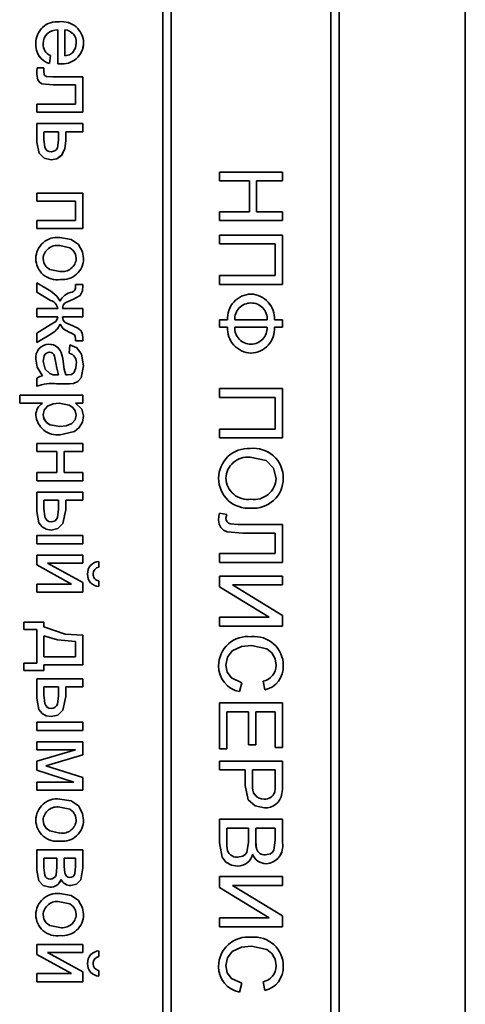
# Model space of a CAD drawing. Header units: millimetres. Extents: x 8 to 210, y -1 to 292.
# Tile 15 of 18: x 168.2 to 173.5, y 224.49 to 236.21. Entities that reach past the tile are written whole.
import ezdxf

# ---------------------------------------------------------------- set-up
doc = ezdxf.new("R2010")
doc.units = ezdxf.units.MM

msp = doc.modelspace()

# ---------------------------------------------------------------- linework, layer by layer
at = {"color": 7, "linetype": 'Continuous', "lineweight": 35}
for p, q in [((169.9023, 242.4783), (169.9023, 217.4783)), ((170.0021, 217.4783), (170.0021, 242.4783)), ((170.0022, 217.4783), (170.0022, 242.4783)), ((171.9011, 242.4783), (171.9011, 217.4783)), ((172.0008, 217.4783), (172.0008, 242.4783)), ((172.001, 217.4783), (172.001, 242.4783)), ((173.5001, 218.7283), (173.5001, 241.2283)), ((168.6529, 236.0841), (168.6531, 236.0841)), ((168.6531, 235.6807), (168.6531, 236.0841)), ((168.7394, 236.0841), (168.7394, 235.7764)), ((168.7394, 236.0841), (168.7395, 236.0841)), ((168.7395, 236.0841), (168.7395, 235.7764)), ((168.4799, 235.9203), (168.4801, 235.9203)), ((168.9604, 235.9269), (168.9606, 235.9269)), ((168.5664, 235.7774), (168.5568, 235.6832)), ((168.5666, 235.7774), (168.557, 235.6832)), ((168.5664, 235.7774), (168.5666, 235.7774)), ((168.7394, 235.7764), (168.7395, 235.7764)), ((168.4076, 235.6322), (168.4897, 235.6322)), ((168.4895, 235.6322), (168.4895, 235.5902)), ((168.4897, 235.6322), (168.4897, 235.5902)), ((168.5964, 235.5264), (168.5966, 235.5264)), ((168.5966, 235.5264), (168.951, 235.5264)), ((168.9508, 235.5264), (168.9508, 235.1033)), ((168.951, 235.5264), (168.951, 235.1033)), ((168.8645, 235.4302), (168.5993, 235.4302)), ((168.8645, 235.1995), (168.8645, 235.4302)), ((168.4037, 235.1995), (168.8645, 235.1995)), ((168.4037, 235.1033), (168.4037, 235.1995)), ((168.951, 235.1033), (168.4037, 235.1033)), ((168.4032, 234.9687), (168.951, 234.9687)), ((168.4032, 234.7454), (168.4032, 234.9687)), ((168.9508, 234.9687), (168.9508, 234.8725)), ((168.951, 234.9687), (168.951, 234.8725)), ((168.4895, 234.8725), (168.4895, 234.7827)), ((168.4895, 234.8725), (168.4897, 234.8725)), ((168.4897, 234.8725), (168.4897, 234.7827)), ((168.6627, 234.8725), (168.4897, 234.8725)), ((168.6627, 234.7713), (168.6627, 234.8725)), ((168.749, 234.8725), (168.749, 234.7617)), ((168.749, 234.8725), (168.7492, 234.8725)), ((168.7492, 234.8725), (168.7492, 234.7617)), ((168.951, 234.8725), (168.7492, 234.8725)), ((168.575, 234.6322), (168.5751, 234.6322)), ((170.5769, 234.3918), (171.3264, 234.3918)), ((170.5769, 234.286), (170.5769, 234.3918)), ((171.3263, 234.3918), (171.3263, 234.286)), ((171.3264, 234.3918), (171.3264, 234.286)), ((170.9324, 234.286), (170.5769, 234.286)), ((170.9324, 233.9206), (170.9324, 234.286)), ((171.0187, 234.286), (171.0187, 233.9206)), ((171.0187, 234.286), (171.0189, 234.286)), ((171.0189, 234.286), (171.0189, 233.9206)), ((171.3264, 234.286), (171.0189, 234.286)), ((168.4032, 234.1418), (168.951, 234.1418)), ((168.4032, 234.0456), (168.4032, 234.1418)), ((168.9508, 234.1418), (168.9508, 233.7187)), ((168.951, 234.1418), (168.951, 233.7187)), ((168.8645, 234.0456), (168.4032, 234.0456)), ((168.8645, 233.8149), (168.8645, 234.0456)), ((170.5769, 233.9206), (170.9324, 233.9206)), ((170.5769, 233.8149), (170.5769, 233.9206)), ((171.0187, 233.9206), (171.0189, 233.9206)), ((171.0189, 233.9206), (171.3264, 233.9206)), ((171.3263, 233.9206), (171.3263, 233.8149)), ((171.3264, 233.9206), (171.3264, 233.8149)), ((168.4032, 233.8149), (168.8645, 233.8149)), ((168.4032, 233.7187), (168.4032, 233.8149)), ((171.3264, 233.8149), (170.5769, 233.8149)), ((168.951, 233.7187), (168.4032, 233.7187)), ((168.9002, 233.5304), (168.9004, 233.5304)), ((170.5769, 233.6418), (171.3264, 233.6418)), ((170.5769, 233.536), (170.5769, 233.6418)), ((171.2399, 233.536), (170.5769, 233.536)), ((171.2399, 233.161), (171.2399, 233.536)), ((171.3263, 233.6418), (171.3263, 233.0552)), ((171.3264, 233.6418), (171.3264, 233.0552)), ((168.6772, 233.5168), (168.6774, 233.5168)), ((168.4799, 233.3626), (168.4801, 233.3626)), ((168.9604, 233.3626), (168.9606, 233.3626)), ((168.6801, 233.2091), (168.6802, 233.2091)), ((168.4032, 233.0745), (168.5706, 232.9731)), ((168.4032, 232.9639), (168.4032, 233.0745)), ((168.4032, 233.0744), (168.5705, 232.9731)), ((170.5769, 233.161), (171.2399, 233.161)), ((170.5769, 233.0552), (170.5769, 233.161)), ((168.5658, 232.8655), (168.4032, 232.9639)), ((168.8645, 233.0552), (168.951, 233.0552)), ((168.9508, 233.0552), (168.9508, 233.0416)), ((168.951, 233.0552), (168.951, 233.0416)), ((171.3264, 233.0552), (170.5769, 233.0552)), ((168.6807, 232.8559), (168.6808, 232.8559)), ((170.9515, 232.8341), (170.9517, 232.8341)), ((168.4032, 232.7668), (168.6531, 232.7668)), ((168.4032, 232.6706), (168.4032, 232.7668)), ((168.7105, 232.7668), (168.7107, 232.7668)), ((168.7107, 232.7668), (168.951, 232.7668)), ((168.9508, 232.7668), (168.9508, 232.6706)), ((168.951, 232.7668), (168.951, 232.6706)), ((168.6531, 232.6706), (168.4032, 232.6706)), ((168.7105, 232.6706), (168.7107, 232.6706)), ((168.951, 232.6706), (168.7107, 232.6706)), ((170.5769, 232.6322), (170.673, 232.6322)), ((170.5769, 232.5456), (170.5769, 232.6322)), ((170.7593, 232.6322), (170.7595, 232.6322)), ((170.7595, 232.6322), (171.1438, 232.6322)), ((171.2302, 232.6322), (171.2303, 232.6322)), ((171.2303, 232.6322), (171.3264, 232.6322)), ((171.3263, 232.6322), (171.3263, 232.5456)), ((171.3264, 232.6322), (171.3264, 232.5456)), ((168.4032, 232.4737), (168.5655, 232.5722)), ((168.6807, 232.5812), (168.6808, 232.5812)), ((168.931, 232.5036), (168.9311, 232.5036)), ((170.673, 232.5456), (170.5769, 232.5456)), ((170.7593, 232.5456), (170.7595, 232.5456)), ((171.1438, 232.5456), (170.7595, 232.5456)), ((171.2302, 232.5456), (171.2303, 232.5456)), ((171.3264, 232.5456), (171.2303, 232.5456)), ((168.4032, 232.3629), (168.4032, 232.4737)), ((168.5706, 232.4646), (168.4032, 232.3629)), ((168.5705, 232.4646), (168.4032, 232.363)), ((168.8639, 232.3822), (168.8645, 232.4074)), ((168.951, 232.3822), (168.8639, 232.3822)), ((168.9508, 232.4182), (168.9508, 232.3822)), ((168.951, 232.4182), (168.951, 232.3822)), ((168.5536, 232.2475), (168.5538, 232.2475)), ((168.7876, 232.2379), (168.7972, 232.3341)), ((170.9515, 232.3437), (170.9517, 232.3437)), ((168.4799, 232.1424), (168.4801, 232.1424)), ((168.7036, 232.2163), (168.7038, 232.2163)), ((168.9604, 232.0857), (168.9606, 232.0857)), ((168.4032, 231.8437), (168.4032, 231.9399)), ((168.5586, 231.993), (168.5588, 231.993)), ((168.6346, 231.9788), (168.6625, 231.9783)), ((168.6347, 231.9788), (168.6627, 231.9783)), ((168.6625, 231.9783), (168.6627, 231.9783)), ((168.749, 231.9788), (168.7492, 231.9788)), ((168.7695, 231.9783), (168.7697, 231.9783)), ((168.6409, 231.8725), (168.641, 231.8725)), ((168.7583, 231.8725), (168.641, 231.8725)), ((168.8403, 231.8772), (168.8404, 231.8772)), ((170.5769, 231.8149), (171.3264, 231.8149)), ((170.5769, 231.7091), (170.5769, 231.8149)), ((171.3263, 231.8149), (171.3263, 231.2283)), ((171.3264, 231.8149), (171.3264, 231.2283)), ((168.2014, 231.7379), (168.951, 231.7379)), ((168.2014, 231.6418), (168.2014, 231.7379)), ((168.9508, 231.7379), (168.9508, 231.6418)), ((168.951, 231.7379), (168.951, 231.6418)), ((171.2399, 231.7091), (170.5769, 231.7091)), ((171.2399, 231.3341), (171.2399, 231.7091)), ((168.472, 231.6418), (168.2014, 231.6418)), ((168.6724, 231.6418), (168.6726, 231.6418)), ((168.8638, 231.6418), (168.864, 231.6418)), ((168.951, 231.6418), (168.864, 231.6418)), ((168.4799, 231.504), (168.4801, 231.504)), ((168.9604, 231.4894), (168.9606, 231.4894)), ((168.6796, 231.3629), (168.6798, 231.3629)), ((170.5769, 231.3341), (171.2399, 231.3341)), ((170.5769, 231.2283), (170.5769, 231.3341)), ((171.3264, 231.2283), (170.5769, 231.2283)), ((168.4032, 231.161), (168.951, 231.161)), ((168.4032, 231.0649), (168.4032, 231.161)), ((168.9508, 231.161), (168.9508, 231.0649)), ((168.951, 231.161), (168.951, 231.0649)), ((168.6434, 231.0649), (168.4032, 231.0649)), ((168.6434, 230.8149), (168.6434, 231.0649)), ((168.7298, 231.0649), (168.7298, 230.8149)), ((168.7298, 231.0649), (168.7299, 231.0649)), ((168.7299, 231.0649), (168.7299, 230.8149)), ((168.951, 231.0649), (168.7299, 231.0649)), ((170.9404, 230.9975), (170.9405, 230.9975)), ((168.4032, 230.8149), (168.6434, 230.8149)), ((168.4032, 230.7187), (168.4032, 230.8149)), ((168.951, 230.7187), (168.4032, 230.7187)), ((168.7298, 230.8149), (168.7299, 230.8149)), ((168.7299, 230.8149), (168.951, 230.8149)), ((168.9508, 230.8149), (168.9508, 230.7187)), ((168.951, 230.8149), (168.951, 230.7187)), ((170.6536, 230.748), (170.6538, 230.748)), ((171.3359, 230.7471), (171.336, 230.7471)), ((168.4032, 230.5841), (168.951, 230.5841)), ((168.4032, 230.3509), (168.4032, 230.5841)), ((168.4895, 230.4879), (168.4895, 230.391)), ((168.4895, 230.4879), (168.4897, 230.4879)), ((168.4897, 230.4879), (168.4897, 230.391)), ((168.6627, 230.4879), (168.4897, 230.4879)), ((168.6627, 230.3787), (168.6627, 230.4879)), ((168.749, 230.4879), (168.749, 230.3707)), ((168.749, 230.4879), (168.7492, 230.4879)), ((168.7492, 230.4879), (168.7492, 230.3707)), ((168.951, 230.4879), (168.7492, 230.4879)), ((168.9508, 230.5841), (168.9508, 230.4879)), ((168.951, 230.5841), (168.951, 230.4879)), ((170.951, 230.4975), (170.9512, 230.4975)), ((170.5767, 230.3341), (170.6632, 230.3149)), ((170.5769, 230.3341), (170.6634, 230.3149)), ((170.6536, 230.2707), (170.6538, 230.2707)), ((170.6632, 230.3149), (170.6634, 230.3149)), ((168.575, 230.2283), (168.5751, 230.2283)), ((170.7983, 230.1995), (170.7985, 230.1995)), ((170.7985, 230.1995), (171.3264, 230.1995)), ((171.3263, 230.1995), (171.3263, 229.7475)), ((171.3264, 230.1995), (171.3264, 229.7475)), ((168.4032, 230.0649), (168.951, 230.0649)), ((168.4032, 229.9687), (168.4032, 230.0649)), ((168.9508, 230.0649), (168.9508, 229.9687)), ((168.951, 230.0649), (168.951, 229.9687)), ((171.2399, 230.0937), (170.8547, 230.0937)), ((171.2399, 229.8533), (171.2399, 230.0937)), ((168.951, 229.9687), (168.4032, 229.9687)), ((168.4032, 229.8341), (168.951, 229.8341)), ((168.4032, 229.7166), (168.4032, 229.8341)), ((168.9508, 229.8341), (168.9508, 229.7379)), ((168.951, 229.8341), (168.951, 229.7379)), ((170.5769, 229.8533), (171.2399, 229.8533)), ((170.5769, 229.7475), (170.5769, 229.8533)), ((168.8184, 229.4879), (168.4032, 229.7166)), ((168.5331, 229.7379), (168.9508, 229.5078)), ((168.5331, 229.7379), (168.5332, 229.7379)), ((168.5332, 229.7379), (168.951, 229.5078)), ((168.951, 229.7379), (168.5332, 229.7379)), ((169.143, 229.7572), (169.143, 229.6899)), ((169.143, 229.6899), (169.1431, 229.6899)), ((169.1431, 229.7572), (169.1431, 229.6899)), ((171.3264, 229.7475), (170.5769, 229.7475)), ((169.0757, 229.6107), (169.0759, 229.6107)), ((170.5769, 229.5841), (171.3264, 229.5841)), ((170.5769, 229.4553), (170.5769, 229.5841)), ((171.3263, 229.5841), (171.3263, 229.4783)), ((171.3264, 229.5841), (171.3264, 229.4783)), ((168.4032, 229.4879), (168.8184, 229.4879)), ((168.4032, 229.3918), (168.4032, 229.4879)), ((168.9508, 229.5078), (168.951, 229.5078)), ((168.9508, 229.5078), (168.9508, 229.3918)), ((168.951, 229.5078), (168.951, 229.3918)), ((169.143, 229.5264), (169.1431, 229.5264)), ((169.143, 229.5264), (169.143, 229.4591)), ((169.1431, 229.5264), (169.1431, 229.4591)), ((171.1689, 229.0937), (170.5769, 229.4553)), ((170.7327, 229.4783), (171.3263, 229.1158)), ((170.7327, 229.4783), (170.7329, 229.4783)), ((170.7329, 229.4783), (171.3264, 229.1158)), ((171.3264, 229.4783), (170.7329, 229.4783)), ((168.951, 229.3918), (168.4032, 229.3918)), ((170.5769, 229.0937), (171.1689, 229.0937)), ((170.5769, 228.9879), (170.5769, 229.0937)), ((171.3263, 229.1158), (171.3263, 228.9879)), ((171.3263, 229.1158), (171.3264, 229.1158)), ((171.3264, 229.1158), (171.3264, 228.9879)), ((168.2495, 229.036), (168.4897, 229.036)), ((168.2495, 228.9495), (168.2495, 229.036)), ((168.4895, 229.036), (168.4895, 228.9783)), ((168.4895, 228.9783), (168.4897, 228.9783)), ((168.4897, 229.036), (168.4897, 228.9783)), ((171.3264, 228.9879), (170.5769, 228.9879)), ((168.4032, 228.9495), (168.2495, 228.9495)), ((168.4032, 228.5456), (168.4032, 228.9495)), ((168.4895, 228.8725), (168.4895, 228.6225)), ((168.4895, 228.8725), (168.4897, 228.8725)), ((168.4897, 228.8725), (168.4897, 228.6225)), ((168.9508, 228.8822), (168.9508, 228.5264)), ((168.951, 228.8822), (168.951, 228.5264)), ((168.8645, 228.6225), (168.8645, 228.8052)), ((170.9575, 228.7572), (170.9577, 228.7572)), ((168.4895, 228.6225), (168.4897, 228.6225)), ((168.4897, 228.6225), (168.8645, 228.6225)), ((168.2495, 228.5456), (168.4032, 228.5456)), ((168.2495, 228.4591), (168.2495, 228.5456)), ((168.4895, 228.5264), (168.4895, 228.4591)), ((168.4895, 228.5264), (168.4897, 228.5264)), ((168.4897, 228.5264), (168.4897, 228.4591)), ((168.951, 228.5264), (168.4897, 228.5264)), ((170.6536, 228.5252), (170.6538, 228.5252)), ((171.3359, 228.5174), (171.336, 228.5174)), ((168.4897, 228.4591), (168.2495, 228.4591)), ((168.4032, 228.3629), (168.951, 228.3629)), ((168.4032, 228.1298), (168.4032, 228.3629)), ((168.4895, 228.2668), (168.4895, 228.1699)), ((168.4895, 228.2668), (168.4897, 228.2668)), ((168.4897, 228.2668), (168.4897, 228.1699)), ((168.6627, 228.2668), (168.4897, 228.2668)), ((168.6627, 228.1576), (168.6627, 228.2668)), ((168.749, 228.2668), (168.749, 228.1496)), ((168.749, 228.2668), (168.7492, 228.2668)), ((168.7492, 228.2668), (168.7492, 228.1496)), ((168.951, 228.2668), (168.7492, 228.2668)), ((168.9508, 228.3629), (168.9508, 228.2668)), ((168.951, 228.3629), (168.951, 228.2668)), ((170.8413, 228.3149), (170.8166, 228.2091)), ((170.8414, 228.3149), (170.8168, 228.2091)), ((170.8413, 228.3149), (170.8414, 228.3149)), ((171.1182, 228.2283), (171.0955, 228.3341)), ((170.5769, 228.0745), (171.3264, 228.0745)), ((170.5769, 227.5264), (170.5769, 228.0745)), ((171.3263, 228.0745), (171.3263, 227.5456)), ((171.3264, 228.0745), (171.3264, 227.5456)), ((168.575, 228.0072), (168.5751, 228.0072)), ((170.6632, 227.9687), (170.6632, 227.5264)), ((170.6632, 227.9687), (170.6634, 227.9687)), ((170.6634, 227.9687), (170.6634, 227.5264)), ((170.9228, 227.9687), (170.6634, 227.9687)), ((170.9228, 227.5745), (170.9228, 227.9687)), ((171.0091, 227.9687), (171.0091, 227.5745)), ((171.0091, 227.9687), (171.0093, 227.9687)), ((171.0093, 227.9687), (171.0093, 227.5745)), ((171.2399, 227.9687), (171.0093, 227.9687)), ((171.2399, 227.5456), (171.2399, 227.9687)), ((168.4032, 227.8437), (168.951, 227.8437)), ((168.4032, 227.7475), (168.4032, 227.8437)), ((168.9508, 227.8437), (168.9508, 227.7475)), ((168.951, 227.8437), (168.951, 227.7475)), ((168.951, 227.7475), (168.4032, 227.7475)), ((168.4032, 227.6129), (168.951, 227.6129)), ((168.4032, 227.5168), (168.4032, 227.6129)), ((168.9508, 227.6129), (168.9508, 227.4556)), ((168.951, 227.6129), (168.951, 227.4556)), ((171.0093, 227.5745), (170.9228, 227.5745)), ((168.8654, 227.5168), (168.4032, 227.5168)), ((168.4032, 227.3816), (168.8654, 227.5168)), ((168.9508, 227.4556), (168.5123, 227.326)), ((168.951, 227.4556), (168.5125, 227.326)), ((168.9508, 227.4556), (168.951, 227.4556)), ((170.6634, 227.5264), (170.5769, 227.5264)), ((171.3264, 227.5456), (171.2399, 227.5456)), ((168.4032, 227.2734), (168.4032, 227.3816)), ((168.5123, 227.326), (168.5125, 227.326)), ((168.5123, 227.326), (168.9508, 227.1855)), ((168.5125, 227.326), (168.951, 227.1855)), ((170.5769, 227.3822), (171.3264, 227.3822)), ((170.5769, 227.2764), (170.5769, 227.3822)), ((171.3263, 227.3822), (171.3263, 227.1066)), ((171.3264, 227.3822), (171.3264, 227.1066)), ((168.8442, 227.1322), (168.4032, 227.2734)), ((170.8844, 227.2764), (170.5769, 227.2764)), ((170.8844, 227.0926), (170.8844, 227.2764)), ((170.9707, 227.2764), (170.9707, 227.0955)), ((170.9707, 227.2764), (170.9709, 227.2764)), ((170.9709, 227.2764), (170.9709, 227.0955)), ((171.2399, 227.2764), (170.9709, 227.2764)), ((171.2399, 227.0973), (171.2399, 227.2764)), ((168.4032, 227.1322), (168.8442, 227.1322)), ((168.4032, 227.036), (168.4032, 227.1322)), ((168.9508, 227.1855), (168.951, 227.1855)), ((168.9508, 227.1855), (168.9508, 227.036)), ((168.951, 227.1855), (168.951, 227.036)), ((168.951, 227.036), (168.4032, 227.036)), ((171.3192, 226.9954), (171.3194, 226.9954)), ((171.1078, 226.9302), (171.108, 226.9302)), ((168.6772, 226.8341), (168.6774, 226.8341)), ((168.9002, 226.8478), (168.9004, 226.8478)), ((168.4799, 226.6799), (168.4801, 226.6799)), ((168.9604, 226.6799), (168.9606, 226.6799)), ((170.5769, 226.6899), (171.3264, 226.6899)), ((170.5769, 226.4083), (170.5769, 226.6899)), ((171.3263, 226.6899), (171.3263, 226.4091)), ((171.3264, 226.6899), (171.3264, 226.4091)), ((168.6801, 226.5264), (168.6802, 226.5264)), ((170.6632, 226.5841), (170.6632, 226.4067)), ((170.6632, 226.5841), (170.6634, 226.5841)), ((170.6634, 226.5841), (170.6634, 226.4067)), ((170.9228, 226.5841), (170.6634, 226.5841)), ((170.9228, 226.4188), (170.9228, 226.5841)), ((171.0091, 226.5841), (171.0091, 226.4295)), ((171.0091, 226.5841), (171.0093, 226.5841)), ((171.0093, 226.5841), (171.0093, 226.4295)), ((171.2399, 226.5841), (171.0093, 226.5841)), ((171.2399, 226.4412), (171.2399, 226.5841)), ((168.4032, 226.3245), (168.951, 226.3245)), ((168.4032, 226.0815), (168.4032, 226.3245)), ((168.9508, 226.3245), (168.9508, 226.1114)), ((168.951, 226.3245), (168.951, 226.1114)), ((170.6668, 226.3425), (170.667, 226.3425)), ((170.9707, 226.2735), (170.9709, 226.2735)), ((171.018, 226.3393), (171.0182, 226.3393)), ((171.1227, 226.2668), (171.1228, 226.2668)), ((168.4895, 226.2283), (168.4895, 226.1114)), ((168.4895, 226.2283), (168.4897, 226.2283)), ((168.4897, 226.2283), (168.4897, 226.1114)), ((168.6434, 226.2283), (168.4897, 226.2283)), ((168.6434, 226.1209), (168.6434, 226.2283)), ((168.7298, 226.2283), (168.7298, 226.1322)), ((168.7298, 226.2283), (168.7299, 226.2283)), ((168.7299, 226.2283), (168.7299, 226.1322)), ((168.8645, 226.2283), (168.7299, 226.2283)), ((168.8645, 226.1292), (168.8645, 226.2283)), ((170.7929, 226.2379), (170.7931, 226.2379)), ((168.5656, 225.9783), (168.5658, 225.9783)), ((168.6936, 225.9722), (168.6937, 225.9722)), ((168.7966, 225.9975), (168.7968, 225.9975)), ((170.5769, 226.0072), (171.3264, 226.0072)), ((170.5769, 225.8784), (170.5769, 226.0072)), ((171.3263, 226.0072), (171.3263, 225.9014)), ((171.3264, 226.0072), (171.3264, 225.9014)), ((171.1689, 225.5168), (170.5769, 225.8784)), ((170.7327, 225.9014), (171.3263, 225.5389)), ((170.7327, 225.9014), (170.7329, 225.9014)), ((170.7329, 225.9014), (171.3264, 225.5389)), ((171.3264, 225.9014), (170.7329, 225.9014)), ((168.6772, 225.7091), (168.6774, 225.7091)), ((168.9002, 225.7228), (168.9004, 225.7228)), ((168.4799, 225.5549), (168.4801, 225.5549)), ((168.9604, 225.5549), (168.9606, 225.5549)), ((170.5769, 225.5168), (171.1689, 225.5168)), ((170.5769, 225.411), (170.5769, 225.5168)), ((171.3263, 225.5389), (171.3263, 225.411)), ((171.3263, 225.5389), (171.3264, 225.5389)), ((171.3264, 225.5389), (171.3264, 225.411)), ((168.6801, 225.4014), (168.6802, 225.4014)), ((171.3264, 225.411), (170.5769, 225.411)), ((168.4032, 225.1995), (168.951, 225.1995)), ((168.4032, 225.082), (168.4032, 225.1995)), ((168.5331, 225.1033), (168.9508, 224.8731)), ((168.5331, 225.1033), (168.5332, 225.1033)), ((168.5332, 225.1033), (168.951, 224.8731)), ((168.951, 225.1033), (168.5332, 225.1033)), ((168.9508, 225.1995), (168.9508, 225.1033)), ((168.951, 225.1995), (168.951, 225.1033)), ((169.143, 225.1225), (169.143, 225.0552)), ((169.1431, 225.1225), (169.1431, 225.0552)), ((170.9575, 225.1802), (170.9577, 225.1802)), ((168.8184, 224.8533), (168.4032, 225.082)), ((169.143, 225.0552), (169.1431, 225.0552)), ((168.9508, 224.8731), (168.951, 224.8731)), ((168.9508, 224.8731), (168.9508, 224.7572)), ((168.951, 224.8731), (168.951, 224.7572)), ((169.0757, 224.9761), (169.0759, 224.9761)), ((169.143, 224.8918), (169.1431, 224.8918)), ((169.143, 224.8918), (169.143, 224.8245)), ((169.1431, 224.8918), (169.1431, 224.8245)), ((170.6536, 224.9483), (170.6538, 224.9483)), ((171.3359, 224.9405), (171.336, 224.9405)), ((168.4032, 224.8533), (168.8184, 224.8533)), ((168.4032, 224.7572), (168.4032, 224.8533)), ((168.951, 224.7572), (168.4032, 224.7572)), ((171.1182, 224.6514), (171.0955, 224.7572)), ((170.8413, 224.7379), (170.8166, 224.6322)), ((170.8414, 224.7379), (170.8168, 224.6322)), ((170.8413, 224.7379), (170.8414, 224.7379))]:
    msp.add_line(p, q, dxfattribs=at)
at = {"color": 7, "linetype": 'Continuous', "lineweight": 35, "flags": 128}
for points in [[(168.8281, 235.8117), (168.8658, 235.8719), (168.8741, 235.9274)], [(168.7395, 235.7764), (168.7924, 235.7887), (168.8281, 235.8117)], [(168.6777, 235.6802), (168.6639, 235.6805), (168.6531, 235.6807)], [(168.4032, 235.5549), (168.4047, 235.5982), (168.4076, 235.6322)], [(168.5993, 235.4302), (168.4634, 235.4409), (168.4353, 235.4603), (168.4155, 235.488), (168.4032, 235.5549)], [(168.4895, 235.5902), (168.4935, 235.5526), (168.4974, 235.5439), (168.5034, 235.5366), (168.5115, 235.5317), (168.5206, 235.5292), (168.5788, 235.5271)], [(168.4897, 235.5902), (168.4937, 235.5526), (168.4975, 235.5439), (168.5036, 235.5366), (168.5117, 235.5317), (168.5208, 235.5292), (168.5966, 235.5264)], [(168.5754, 234.536), (168.4929, 234.5564), (168.4314, 234.6149), (168.4032, 234.7454)], [(168.4895, 234.7827), (168.5017, 234.6858), (168.5122, 234.6638), (168.5288, 234.6459), (168.5507, 234.6352), (168.575, 234.6322)], [(168.4897, 234.7827), (168.5019, 234.6858), (168.5124, 234.6638), (168.5289, 234.6459), (168.5509, 234.6352), (168.5751, 234.6322)], [(168.5751, 234.6322), (168.6195, 234.6449), (168.6376, 234.6596), (168.6498, 234.6793), (168.6627, 234.7713)], [(168.749, 234.7617), (168.7391, 234.6722), (168.7003, 234.5916), (168.6444, 234.5491), (168.5753, 234.536)], [(168.7492, 234.7617), (168.7393, 234.6722), (168.7005, 234.5916), (168.6446, 234.5491), (168.5754, 234.536)], [(168.6769, 233.6129), (168.8119, 233.5909), (168.9002, 233.5304)], [(168.6771, 233.6129), (168.812, 233.5909), (168.9004, 233.5304)], [(168.9002, 233.5304), (168.9494, 233.4418), (168.9604, 233.3626)], [(168.9004, 233.5304), (168.9496, 233.4418), (168.9606, 233.3626)], [(168.8741, 233.3626), (168.8655, 233.4144), (168.8387, 233.4594), (168.7978, 233.492), (168.6774, 233.5168)], [(168.4799, 233.3626), (168.4888, 233.3105), (168.5166, 233.2655), (168.5583, 233.2331), (168.6801, 233.2091)], [(168.4801, 233.3626), (168.489, 233.3105), (168.5167, 233.2655), (168.5585, 233.2331), (168.6802, 233.2091)], [(168.5705, 232.9731), (168.6433, 232.917), (168.6807, 232.8559)], [(168.5706, 232.9731), (168.6435, 232.917), (168.6808, 232.8559)], [(168.8242, 232.9636), (168.8454, 232.9746), (168.8583, 232.9879)], [(168.9508, 233.0416), (168.9476, 232.9776), (168.9199, 232.9213), (168.8316, 232.874)], [(168.951, 233.0416), (168.9478, 232.9776), (168.9201, 232.9213), (168.8317, 232.874)], [(168.8583, 232.9879), (168.8641, 233.0099), (168.8651, 233.0277)], [(168.8651, 233.0277), (168.8648, 233.0431), (168.8645, 233.0552)], [(168.8316, 232.874), (168.7515, 232.8378), (168.7327, 232.8265), (168.7187, 232.8097), (168.7105, 232.7668)], [(168.8317, 232.874), (168.7516, 232.8378), (168.7328, 232.8265), (168.7188, 232.8097), (168.7107, 232.7668)], [(168.5655, 232.5722), (168.6307, 232.6151), (168.6477, 232.6405), (168.6531, 232.6706)], [(168.7105, 232.6706), (168.7186, 232.6277), (168.7326, 232.6108), (168.7512, 232.5992), (168.8314, 232.5629)], [(168.7107, 232.6706), (168.7188, 232.6277), (168.7327, 232.6108), (168.7514, 232.5992), (168.8316, 232.5629)], [(168.7888, 232.4881), (168.7163, 232.5272), (168.6808, 232.5812)], [(168.854, 232.455), (168.8184, 232.4754), (168.7888, 232.4881)], [(168.8314, 232.5629), (168.8907, 232.5352), (168.931, 232.5036)], [(168.8316, 232.5629), (168.8909, 232.5352), (168.9311, 232.5036)], [(168.931, 232.5036), (168.948, 232.4572), (168.9508, 232.4182)], [(168.9311, 232.5036), (168.9482, 232.4572), (168.951, 232.4182)], [(168.8645, 232.4074), (168.8625, 232.4351), (168.854, 232.455)], [(168.5536, 232.2475), (168.5275, 232.2422), (168.5058, 232.2265), (168.4911, 232.2042), (168.4799, 232.1424)], [(168.5538, 232.2475), (168.5277, 232.2422), (168.506, 232.2265), (168.4912, 232.2042), (168.4801, 232.1424)], [(168.6328, 232.123), (168.6161, 232.2027), (168.6062, 232.2204), (168.5918, 232.2349), (168.5738, 232.2443), (168.5538, 232.2475)], [(168.797, 232.3341), (168.8808, 232.2987), (168.9355, 232.2266), (168.9604, 232.0857)], [(168.7972, 232.3341), (168.881, 232.2987), (168.9357, 232.2266), (168.9606, 232.0857)], [(168.4705, 231.9687), (168.409, 232.0715), (168.3936, 232.1643)], [(168.4799, 232.1424), (168.5047, 232.0478), (168.5586, 231.993)], [(168.4801, 232.1424), (168.5049, 232.0478), (168.5588, 231.993)], [(168.7036, 232.2163), (168.7126, 232.1723), (168.7174, 232.1373)], [(168.7038, 232.2163), (168.7127, 232.1723), (168.7176, 232.1373)], [(168.7174, 232.1373), (168.7313, 232.0477), (168.749, 231.9788)], [(168.7176, 232.1373), (168.7314, 232.0477), (168.7492, 231.9788)], [(168.6627, 231.9783), (168.6425, 232.0586), (168.6328, 232.123)], [(168.9604, 232.0857), (168.9312, 231.9425), (168.8936, 231.8991), (168.8403, 231.8772)], [(168.9606, 232.0857), (168.9314, 231.9425), (168.8938, 231.8991), (168.8404, 231.8772)], [(168.8451, 232.0031), (168.8697, 232.0566), (168.8741, 232.103)], [(168.4032, 231.9399), (168.4392, 231.9601), (168.4705, 231.9687)], [(168.5586, 231.993), (168.6003, 231.9808), (168.6346, 231.9788)], [(168.5588, 231.993), (168.6005, 231.9808), (168.6347, 231.9788)], [(168.7492, 231.9788), (168.7617, 231.9785), (168.7715, 231.9783)], [(168.7715, 231.9783), (168.8158, 231.9844), (168.8451, 232.0031)], [(168.8403, 231.8772), (168.7944, 231.8731), (168.7581, 231.8725)], [(168.8404, 231.8772), (168.7945, 231.8731), (168.7583, 231.8725)], [(168.6724, 231.6418), (168.5985, 231.6346), (168.5309, 231.6048), (168.4933, 231.5604), (168.4799, 231.504)], [(168.6726, 231.6418), (168.5986, 231.6346), (168.5311, 231.6048), (168.4935, 231.5604), (168.4801, 231.504)], [(168.8741, 231.5001), (168.8627, 231.5496), (168.8321, 231.5904), (168.7902, 231.6195), (168.6726, 231.6418)], [(168.8638, 231.6418), (168.9407, 231.5698), (168.9604, 231.4894)], [(168.864, 231.6418), (168.9408, 231.5698), (168.9606, 231.4894)], [(168.4799, 231.504), (168.4902, 231.4542), (168.5196, 231.4126), (168.5616, 231.3837), (168.6796, 231.3629)], [(168.4801, 231.504), (168.4903, 231.4542), (168.5198, 231.4126), (168.5618, 231.3837), (168.6798, 231.3629)], [(168.6798, 231.3629), (168.7538, 231.3703), (168.8214, 231.4002), (168.8598, 231.4439), (168.8741, 231.5001)], [(168.9604, 231.4894), (168.9481, 231.4159), (168.9099, 231.352), (168.8513, 231.306), (168.681, 231.2668)], [(168.9606, 231.4894), (168.9483, 231.4159), (168.9101, 231.352), (168.8515, 231.306), (168.6811, 231.2668)], [(171.2496, 230.7465), (171.2195, 230.868), (171.1331, 230.958), (170.9405, 230.9975)], [(168.4895, 230.391), (168.501, 230.2885), (168.5109, 230.2647), (168.5271, 230.2447), (168.5495, 230.2321), (168.575, 230.2283)], [(168.4897, 230.391), (168.5011, 230.2885), (168.5111, 230.2647), (168.5273, 230.2447), (168.5496, 230.2321), (168.5751, 230.2283)], [(168.5751, 230.2283), (168.5994, 230.2321), (168.6212, 230.2433), (168.6392, 230.2599), (168.6506, 230.2816), (168.6627, 230.3787)], [(168.749, 230.3707), (168.7133, 230.21), (168.6553, 230.1516), (168.5753, 230.1322)], [(168.7492, 230.3707), (168.7135, 230.21), (168.6555, 230.1516), (168.5754, 230.1322)], [(168.5754, 230.1322), (168.5178, 230.1419), (168.4674, 230.1714), (168.4303, 230.2165), (168.4032, 230.3509)], [(170.5673, 230.2501), (170.5708, 230.2973), (170.5769, 230.3341)], [(170.8547, 230.0937), (170.6684, 230.109), (170.626, 230.1287), (170.5927, 230.1614), (170.573, 230.2037), (170.5673, 230.2501)], [(170.6632, 230.3149), (170.6559, 230.2905), (170.6536, 230.2707)], [(170.6536, 230.2707), (170.6567, 230.248), (170.6674, 230.2278), (170.6853, 230.2136), (170.707, 230.2065), (170.7983, 230.1995)], [(170.6634, 230.3149), (170.6561, 230.2905), (170.6538, 230.2707)], [(170.6538, 230.2707), (170.6569, 230.248), (170.6676, 230.2278), (170.6854, 230.2136), (170.7072, 230.2065), (170.7985, 230.1995)], [(168.4895, 228.9783), (168.7405, 228.8924), (168.9508, 228.8822)], [(168.4897, 228.9783), (168.7407, 228.8924), (168.951, 228.8822)], [(168.8645, 228.8052), (168.6509, 228.8251), (168.4897, 228.8725)], [(170.9575, 228.7572), (170.8374, 228.744), (170.7285, 228.6936), (170.6727, 228.6177), (170.6536, 228.5252)], [(170.9577, 228.7572), (170.8376, 228.744), (170.7287, 228.6936), (170.6729, 228.6177), (170.6538, 228.5252)], [(171.2496, 228.5225), (171.2383, 228.6006), (171.2, 228.6693), (171.1386, 228.7185), (170.9577, 228.7572)], [(170.6536, 228.5252), (170.6695, 228.4408), (170.7194, 228.3712), (170.8413, 228.3149)], [(170.6538, 228.5252), (170.6697, 228.4408), (170.7196, 228.3712), (170.8414, 228.3149)], [(168.4895, 228.1699), (168.501, 228.0674), (168.5109, 228.0435), (168.5271, 228.0235), (168.5495, 228.0109), (168.575, 228.0072)], [(168.4897, 228.1699), (168.5011, 228.0674), (168.5111, 228.0435), (168.5273, 228.0235), (168.5496, 228.0109), (168.5751, 228.0072)], [(168.5751, 228.0072), (168.5994, 228.0109), (168.6212, 228.0221), (168.6392, 228.0388), (168.6506, 228.0604), (168.6627, 228.1576)], [(168.749, 228.1496), (168.7133, 227.9889), (168.6553, 227.9304), (168.5753, 227.911)], [(168.7492, 228.1496), (168.7135, 227.9889), (168.6555, 227.9304), (168.5754, 227.911)], [(168.5754, 227.911), (168.5178, 227.9207), (168.4674, 227.9503), (168.4303, 227.9954), (168.4032, 228.1298)], [(171.111, 226.8245), (171.002, 226.8479), (170.9191, 226.9213), (170.8844, 227.0926)], [(171.2333, 227.0109), (171.2392, 227.0591), (171.2399, 227.0973)], [(171.3263, 227.1066), (171.3246, 227.0442), (171.3192, 226.9954)], [(171.3264, 227.1066), (171.3247, 227.0442), (171.3194, 226.9954)], [(168.6769, 226.9302), (168.8119, 226.9082), (168.9002, 226.8478)], [(168.6771, 226.9302), (168.812, 226.9082), (168.9004, 226.8478)], [(168.8741, 226.6799), (168.8655, 226.7317), (168.8387, 226.7767), (168.7978, 226.8093), (168.6774, 226.8341)], [(168.9002, 226.8478), (168.9494, 226.7592), (168.9604, 226.6799)], [(168.9004, 226.8478), (168.9496, 226.7592), (168.9606, 226.6799)], [(168.4799, 226.6799), (168.4888, 226.6278), (168.5166, 226.5828), (168.5583, 226.5504), (168.6801, 226.5264)], [(168.4801, 226.6799), (168.489, 226.6278), (168.5167, 226.5828), (168.5585, 226.5504), (168.6802, 226.5264)], [(170.7916, 226.1322), (170.7186, 226.1441), (170.6538, 226.1797), (170.608, 226.2375), (170.5769, 226.4083)], [(170.6632, 226.4067), (170.6639, 226.3706), (170.6668, 226.3425)], [(170.6634, 226.4067), (170.6641, 226.3706), (170.667, 226.3425)], [(170.7931, 226.2379), (170.8549, 226.2515), (170.8812, 226.2694), (170.9011, 226.2943), (170.9228, 226.4188)], [(171.0091, 226.4295), (171.0111, 226.3786), (171.018, 226.3393)], [(171.0093, 226.4295), (171.0113, 226.3786), (171.0182, 226.3393)], [(171.1228, 226.2668), (171.1818, 226.2796), (171.2068, 226.2968), (171.2246, 226.3213), (171.2399, 226.4412)], [(168.5592, 225.8822), (168.4823, 225.9024), (168.4274, 225.9591), (168.4032, 226.0815)], [(168.4895, 226.1114), (168.4992, 226.0248), (168.5085, 226.0051), (168.5241, 225.9899), (168.544, 225.9813), (168.5656, 225.9783)], [(168.4897, 226.1114), (168.4993, 226.0248), (168.5087, 226.0051), (168.5242, 225.9899), (168.5442, 225.9813), (168.5658, 225.9783)], [(168.5658, 225.9783), (168.5885, 225.982), (168.6088, 225.9928), (168.6253, 226.0088), (168.6358, 226.0292), (168.6434, 226.1209)], [(168.7298, 226.1322), (168.7365, 226.0485), (168.7586, 226.0131), (168.776, 226.0014), (168.7966, 225.9975)], [(168.7299, 226.1322), (168.7366, 226.0485), (168.7588, 226.0131), (168.7762, 226.0014), (168.7968, 225.9975)], [(168.7968, 225.9975), (168.8175, 226.0002), (168.836, 226.0098), (168.849, 226.0261), (168.8563, 226.0458), (168.8645, 226.1292)], [(168.9508, 226.1114), (168.927, 225.9707), (168.8772, 225.9195), (168.8083, 225.9014)], [(168.951, 226.1114), (168.9272, 225.9707), (168.8774, 225.9195), (168.8085, 225.9014)], [(168.6769, 225.8052), (168.8119, 225.7832), (168.9002, 225.7228)], [(168.6771, 225.8052), (168.812, 225.7832), (168.9004, 225.7228)], [(168.8741, 225.5549), (168.8655, 225.6067), (168.8387, 225.6517), (168.7978, 225.6843), (168.6774, 225.7091)], [(168.9002, 225.7228), (168.9494, 225.6342), (168.9604, 225.5549)], [(168.9004, 225.7228), (168.9496, 225.6342), (168.9606, 225.5549)], [(168.4799, 225.5549), (168.4888, 225.5028), (168.5166, 225.4578), (168.5583, 225.4254), (168.6801, 225.4014)], [(168.4801, 225.5549), (168.489, 225.5028), (168.5167, 225.4578), (168.5585, 225.4254), (168.6802, 225.4014)], [(170.9575, 225.1802), (170.8374, 225.1671), (170.7285, 225.1167), (170.6727, 225.0408), (170.6536, 224.9483)], [(170.9577, 225.1802), (170.8376, 225.1671), (170.7287, 225.1167), (170.6729, 225.0408), (170.6538, 224.9483)], [(171.2496, 224.9456), (171.2383, 225.0237), (171.2, 225.0924), (171.1386, 225.1416), (170.9577, 225.1802)], [(170.6536, 224.9483), (170.6695, 224.8639), (170.7194, 224.7942), (170.8413, 224.7379)], [(170.6538, 224.9483), (170.6697, 224.8639), (170.7196, 224.7942), (170.8414, 224.7379)]]:
    msp.add_lwpolyline(points, dxfattribs=at)
at = {"color": 7, "linetype": 'Continuous', "lineweight": 35}
for centre, radius, start, end in [((168.6459, 235.9292), 0.2524, 83.96411, 181.68396), ((168.7046, 235.9266), 0.2557, 0.08574, 97.27568), ((168.7048, 235.9266), 0.2557, 0.08574, 97.27568), ((168.6441, 235.9202), 0.1642, 86.924, 179.94277), ((168.6442, 235.9202), 0.1642, 86.924, 179.94277), ((168.7283, 235.9383), 0.1462, 355.71173, 85.5829), ((168.6178, 235.9001), 0.2252, 174.46444, 254.3361), ((168.6246, 235.9103), 0.145, 176.01983, 246.35398), ((168.6247, 235.9103), 0.145, 176.01983, 246.35398), ((168.7071, 235.9319), 0.2534, 263.29765, 358.88448), ((168.7073, 235.9319), 0.2534, 263.29765, 358.88448), ((168.6463, 233.3621), 0.2527, 83.0033, 179.88268), ((168.6469, 233.3522), 0.1673, 79.55943, 176.44144), ((168.6471, 233.3522), 0.1673, 79.55943, 176.44144), ((168.6461, 233.3625), 0.2525, 179.96512, 278.79779), ((168.7081, 233.3731), 0.1663, 260.35915, 356.40754), ((168.7095, 233.3625), 0.2509, 264.28906, 0.01924), ((168.7097, 233.3625), 0.2509, 264.28906, 0.01924), ((168.8586, 232.7685), 0.1981, 99.99788, 153.83302), ((168.5384, 232.7534), 0.1154, 6.66542, 76.27405), ((170.9601, 232.6522), 0.2878, 91.61444, 183.99001), ((170.9499, 232.6432), 0.1909, 89.51187, 183.31737), ((170.95, 232.6432), 0.1909, 89.51187, 183.31737), ((170.955, 232.6449), 0.1892, 356.14648, 91.02428), ((170.9391, 232.6486), 0.2916, 356.77249, 87.50018), ((170.9392, 232.6486), 0.2916, 356.77249, 87.50018), ((168.4781, 232.6624), 0.2182, 295.04378, 338.17757), ((168.4783, 232.6624), 0.2182, 295.04378, 338.17757), ((170.9646, 232.5297), 0.2921, 176.88086, 267.51469), ((170.9474, 232.5323), 0.1886, 175.93725, 271.23351), ((170.9476, 232.5323), 0.1886, 175.93725, 271.23351), ((170.953, 232.5348), 0.1911, 269.58673, 3.2425), ((170.9416, 232.527), 0.2892, 272.0268, 3.70053), ((170.9417, 232.527), 0.2892, 272.0268, 3.70053), ((168.5502, 232.1857), 0.158, 90.64935, 187.76502), ((168.5483, 232.1853), 0.1584, 11.27212, 90.0365), ((168.5485, 232.1853), 0.1584, 11.27212, 90.0365), ((168.7587, 232.1242), 0.1174, 349.59872, 75.72384), ((168.5875, 231.318), 0.5571, 84.49904, 109.33176), ((168.5876, 231.318), 0.5571, 84.49904, 109.33176), ((168.5624, 231.4992), 0.1688, 122.38758, 179.50178), ((168.6479, 231.5196), 0.255, 184.25059, 277.48922), ((170.9237, 230.7473), 0.3564, 87.10008, 179.96578), ((170.9805, 230.7501), 0.3554, 359.52054, 96.28733), ((170.9807, 230.7501), 0.3554, 359.52054, 96.28733), ((170.9103, 230.7425), 0.2568, 83.27676, 178.78045), ((170.9105, 230.7425), 0.2568, 83.27676, 178.78045), ((170.9216, 230.7449), 0.3543, 179.57919, 274.66954), ((170.9173, 230.7594), 0.264, 182.46682, 277.33795), ((170.9175, 230.7594), 0.264, 182.46682, 277.33795), ((170.9783, 230.7483), 0.3576, 265.50771, 359.81413), ((170.9785, 230.7483), 0.3576, 265.50771, 359.81413), ((170.9878, 230.7569), 0.2619, 261.96373, 357.72145), ((169.1486, 229.617), 0.1402, 92.21079, 183.64561), ((169.1506, 229.6152), 0.075, 95.80824, 183.49083), ((169.1507, 229.6152), 0.075, 95.80824, 183.49083), ((169.1491, 229.5997), 0.1407, 176.57184, 267.57175), ((169.151, 229.6018), 0.0758, 173.23513, 263.95073), ((169.1511, 229.6018), 0.0758, 173.23513, 263.95073), ((170.9162, 228.5164), 0.3489, 83.24839, 180.19017), ((170.9917, 228.5205), 0.3442, 359.48474, 95.77507), ((170.9918, 228.5205), 0.3442, 359.48474, 95.77507), ((170.8706, 228.5077), 0.3034, 178.56436, 259.7963), ((171.0616, 228.519), 0.1879, 280.37814, 1.07727), ((171.0505, 228.5058), 0.2856, 283.66394, 2.3255), ((171.0507, 228.5058), 0.2856, 283.66394, 2.3255), ((171.1047, 227.0672), 0.137, 168.07316, 271.27788), ((171.1049, 227.0672), 0.137, 168.07316, 271.27788), ((171.1181, 227.0523), 0.1225, 265.27507, 340.24796), ((171.1218, 227.0236), 0.1994, 266.83694, 351.8929), ((171.122, 227.0236), 0.1994, 266.83694, 351.8929), ((168.6463, 226.6794), 0.2527, 83.0033, 179.88268), ((168.6469, 226.6696), 0.1673, 79.55943, 176.44144), ((168.6471, 226.6696), 0.1673, 79.55943, 176.44144), ((168.6461, 226.6798), 0.2525, 179.96512, 278.79779), ((168.7081, 226.6904), 0.1663, 260.35915, 356.40754), ((168.7095, 226.6799), 0.2509, 264.28906, 0.01924), ((168.7097, 226.6799), 0.2509, 264.28906, 0.01924), ((171.1191, 226.3712), 0.2106, 273.50995, 10.34757), ((171.1192, 226.3712), 0.2106, 273.50995, 10.34757), ((170.786, 226.3579), 0.1202, 187.3793, 273.29804), ((170.7862, 226.3579), 0.1202, 187.3793, 273.29804), ((170.7936, 226.3137), 0.1816, 269.30566, 347.21209), ((170.7938, 226.3137), 0.1816, 269.30566, 347.21209), ((171.1358, 226.3381), 0.1771, 201.37403, 268.80991), ((171.1144, 226.3666), 0.1001, 195.77894, 274.74678), ((171.1145, 226.3666), 0.1001, 195.77894, 274.74678), ((168.5649, 226.019), 0.137, 267.56631, 339.99353), ((168.565, 226.019), 0.137, 267.56631, 339.99353), ((168.8054, 226.0247), 0.1234, 205.21662, 271.44517), ((168.6463, 225.5544), 0.2527, 83.0033, 179.88268), ((168.6469, 225.5446), 0.1673, 79.55943, 176.44144), ((168.6471, 225.5446), 0.1673, 79.55943, 176.44144), ((168.6461, 225.5548), 0.2525, 179.96512, 278.79779), ((168.7081, 225.5654), 0.1663, 260.35915, 356.40754), ((168.7095, 225.5549), 0.2509, 264.28906, 0.01924), ((168.7097, 225.5549), 0.2509, 264.28906, 0.01924), ((170.9162, 224.9395), 0.3489, 83.24839, 180.19017), ((170.9917, 224.9436), 0.3442, 359.48474, 95.77507), ((170.9918, 224.9436), 0.3442, 359.48474, 95.77507), ((169.1486, 224.9824), 0.1402, 92.21079, 183.64561), ((169.1506, 224.9806), 0.075, 95.80824, 183.49083), ((169.1507, 224.9806), 0.075, 95.80824, 183.49083), ((169.1491, 224.9651), 0.1407, 176.57184, 267.57175), ((169.151, 224.9671), 0.0758, 173.23513, 263.95073), ((169.1511, 224.9671), 0.0758, 173.23513, 263.95073), ((170.8706, 224.9308), 0.3034, 178.56436, 259.7963), ((171.0616, 224.942), 0.1879, 280.37814, 1.07727), ((171.0505, 224.9289), 0.2856, 283.66394, 2.3255), ((171.0507, 224.9289), 0.2856, 283.66394, 2.3255)]:
    msp.add_arc(centre, radius, start, end, dxfattribs=at)

doc.saveas('drawing.dxf')
